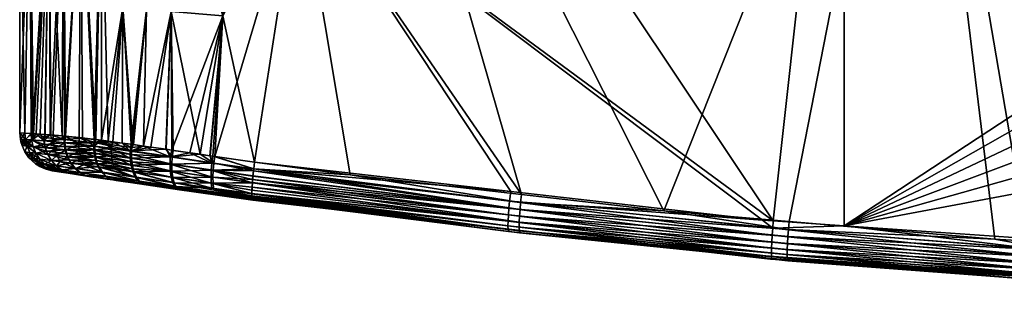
# Model space of a CAD drawing. Extents: x -0.107 to 0.107, y -0.225 to -0.001.
# Tile 26 of 232: x -0.094 to -0.042, y -0.099 to -0.085. Entities that reach past the tile are written whole.
import ezdxf

# ---------------------------------------------------------------- set-up
doc = ezdxf.new("R2010")
doc.units = 0
doc.layers.add('mesh', color=7, linetype='CONTINUOUS')

msp = doc.modelspace()

# ---------------------------------------------------------------- meshes
at = {"layer": 'mesh'}
mesh = msp.add_polyface(dxfattribs=at)
corners = [(-0.080153, -0.061713, 0.017398), (-0.078457, -0.061538, 0.017731), (-0.078467, -0.061724, 0.017786), (-0.080138, -0.061529, 0.017342), (-0.07844, -0.061361, 0.017637), (-0.080113, -0.061354, 0.01725), (-0.079115, -0.077195, -0.019095), (-0.076751, -0.061919, -0.019304), (-0.078712, -0.061904, -0.019031), (-0.080021, -0.061894, -0.018657), (-0.067502, -0.094057, -0.02001), (-0.054334, -0.095443, 0.019661), (-0.079116, -0.077196, 0.017825), (-0.076751, -0.061919, 0.018033), (-0.076749, -0.061744, -0.019284), (-0.080018, -0.061541, -0.018644), (-0.076741, -0.061467, -0.019196), (-0.079994, -0.061363, -0.018553), (-0.080033, -0.061727, -0.018698), (-0.076729, -0.061254, -0.019052), (-0.07996, -0.061205, -0.018427), (-0.081002, -0.061888, -0.018377), (-0.076729, -0.061256, 0.017783), (-0.076736, -0.061372, 0.017862), (-0.076748, -0.061687, 0.018006), (-0.078486, -0.061905, 0.017802), (-0.080142, -0.061893, 0.017354), (-0.080077, -0.061199, 0.017123), (-0.046929, -0.061919, -0.02126), (-0.04692, -0.061212, -0.021065), (-0.050622, -0.061919, 0.019853), (-0.04843, -0.061577, 0.019948), (-0.048426, -0.061419, 0.019874)]
mesh.append_faces([[corners[k] for k in face] for face in [(0, 1, 2, 2), (3, 1, 0, 0), (3, 4, 1, 1), (5, 4, 3, 3), (6, 7, 8, 8), (9, 6, 8, 8), (6, 10, 7, 7), (11, 12, 13, 13), (8, 7, 14, 14), (15, 16, 17, 17), (15, 14, 16, 16), (18, 14, 15, 15), (18, 8, 14, 14), (9, 8, 18, 18), (16, 19, 20, 20), (17, 16, 20, 20), (18, 21, 9, 9), (22, 23, 4, 4), (23, 1, 4, 4), (24, 1, 23, 23), (24, 2, 1, 1), (24, 25, 2, 2), (13, 25, 24, 24), (0, 25, 26, 26), (0, 2, 25, 25), (5, 22, 4, 4), (27, 22, 5, 5), (28, 14, 7, 7), (29, 19, 16, 16), (25, 13, 12, 12), (12, 26, 25, 25), (13, 24, 30, 30), (31, 24, 23, 23), (32, 23, 22, 22)]])
mesh = msp.add_polyface(dxfattribs=at)
corners = [(-0.06755, -0.094473, -0.020011), (-0.067502, -0.094057, -0.02001), (-0.076463, -0.093032, -0.019329), (-0.067626, -0.095956, -0.018784), (-0.067631, -0.095771, -0.019139), (-0.081606, -0.094125, -0.017798), (-0.060062, -0.094909, -0.020576), (-0.067583, -0.094841, -0.019902), (-0.053546, -0.095892, -0.020955), (-0.067609, -0.095196, -0.019716), (-0.053573, -0.096262, -0.020847), (-0.076751, -0.061919, -0.019304), (-0.079115, -0.077195, -0.019095), (-0.068069, -0.0939, 0.018635), (-0.081465, -0.092369, 0.017617), (-0.079116, -0.077196, 0.017825), (-0.054902, -0.095404, 0.019635), (-0.081598, -0.093678, 0.017105), (-0.068192, -0.095129, 0.018401), (-0.068208, -0.095446, 0.018142), (-0.081568, -0.093273, 0.017387), (-0.068165, -0.094774, 0.018587), (-0.081522, -0.092829, 0.017557), (-0.068131, -0.094406, 0.018696), (-0.054393, -0.096187, 0.019526), (-0.054414, -0.096543, 0.01934), (-0.08465, -0.093918, -0.016308), (-0.085393, -0.09381, -0.015984), (-0.068144, -0.095881, 0.016637), (-0.06756, -0.095937, -0.017946), (-0.081555, -0.09435, -0.016896), (-0.067626, -0.095513, -0.019457), (-0.081581, -0.093442, -0.018547), (-0.081581, -0.094304, -0.017252), (-0.06761, -0.096065, -0.018414), (-0.081589, -0.094291, -0.017359), (-0.081599, -0.094193, -0.017617), (-0.081552, -0.093105, -0.018737), (-0.081509, -0.092725, -0.018844), (-0.081606, -0.094006, -0.01797), (-0.081605, -0.093833, -0.018221), (-0.068208, -0.095889, 0.017468), (-0.068192, -0.095998, 0.017099), (-0.081582, -0.094303, 0.015983), (-0.081575, -0.094332, 0.01587), (-0.081601, -0.094205, 0.016346), (-0.081608, -0.094016, 0.016707), (-0.068214, -0.095704, 0.017824), (-0.081508, -0.092712, 0.017572)]
mesh.append_faces([[corners[k] for k in face] for face in [(0, 1, 2, 2), (3, 4, 5, 5), (0, 6, 1, 1), (7, 8, 0, 0), (9, 10, 7, 7), (11, 1, 6, 6), (12, 2, 1, 1), (13, 14, 15, 15), (16, 13, 15, 15), (17, 18, 19, 19), (18, 20, 21, 21), (22, 23, 21, 21), (24, 21, 23, 23), (25, 18, 21, 21), (26, 27, 28, 28), (28, 29, 30, 30), (31, 9, 32, 32), (7, 32, 9, 9), (29, 33, 30, 30), (29, 34, 33, 33), (34, 35, 33, 33), (3, 36, 35, 35), (7, 37, 32, 32), (7, 38, 37, 37), (0, 38, 7, 7), (2, 38, 0, 0), (31, 39, 4, 4), (32, 40, 31, 31), (41, 42, 43, 43), (44, 43, 28, 28), (43, 45, 41, 41), (46, 47, 41, 41), (46, 19, 47, 47), (48, 13, 23, 23)]])
mesh = msp.add_polyface(dxfattribs=at)
corners = [(-0.053546, -0.095892, -0.020955), (-0.053509, -0.095472, -0.020951), (-0.060062, -0.094909, -0.020576), (-0.06755, -0.094473, -0.020011), (-0.046929, -0.061919, -0.02126), (-0.076751, -0.061919, -0.019304), (-0.041019, -0.096494, -0.021633), (-0.041019, -0.061919, -0.021648), (-0.042744, -0.096396, -0.021567), (-0.039474, -0.096582, -0.021691), (-0.013394, -0.083505, -0.022483), (-0.050622, -0.061919, 0.019853), (-0.050622, -0.095701, 0.019833), (-0.054334, -0.095443, 0.019661), (-0.040517, -0.096402, 0.0203), (-0.029351, -0.093637, 0.020833), (-0.028834, -0.095506, 0.02085), (-0.029863, -0.091788, 0.020816), (-0.030139, -0.089934, 0.020807), (-0.030411, -0.088105, 0.020798), (-0.03046, -0.086153, 0.020796), (-0.029377, -0.077024, 0.020832), (-0.029725, -0.078623, 0.020821), (-0.030507, -0.084258, 0.020795), (-0.030324, -0.082354, 0.020801), (-0.030155, -0.080598, 0.020807), (-0.028667, -0.074978, 0.020855), (-0.028159, -0.073514, 0.020871), (-0.048262, -0.061919, 0.020017), (-0.027156, -0.071497, 0.020902), (-0.026025, -0.069311, 0.020935), (-0.026292, -0.069758, 0.020928), (-0.025407, -0.068339, 0.020953), (-0.076751, -0.061919, 0.018033), (-0.054902, -0.095404, 0.019635), (-0.079116, -0.077196, 0.017825), (-0.068131, -0.094406, 0.018696), (-0.068069, -0.0939, 0.018635), (-0.054366, -0.095817, 0.019635), (-0.029363, -0.086126, 0.020938), (-0.014499, -0.077952, -0.022466)]
mesh.append_faces([[corners[k] for k in face] for face in [(0, 1, 2, 2), (3, 0, 2, 2), (2, 1, 4, 4), (5, 2, 4, 4), (4, 6, 7, 7), (4, 8, 6, 6), (1, 8, 4, 4), (9, 10, 6, 6), (11, 12, 13, 13), (14, 15, 16, 16), (14, 17, 15, 15), (12, 17, 14, 14), (12, 18, 17, 17), (12, 19, 18, 18), (20, 19, 12, 12), (11, 21, 22, 22), (12, 23, 20, 20), (12, 24, 23, 23), (11, 24, 12, 12), (11, 25, 24, 24), (22, 25, 11, 11), (11, 26, 21, 21), (11, 27, 26, 26), (28, 29, 27, 27), (28, 30, 31, 31), (28, 32, 30, 30), (13, 33, 11, 11), (34, 35, 13, 13), (36, 37, 34, 34), (38, 36, 34, 34), (39, 23, 24, 24), (39, 20, 23, 23), (6, 40, 7, 7)]])
mesh = msp.add_polyface(dxfattribs=at)
corners = [(-0.092443, -0.090921, -0.011384), (-0.092119, -0.090948, -0.012079), (-0.092215, -0.076453, -0.010127), (-0.092682, -0.090901, -0.01087), (-0.093032, -0.090882, -0.009164), (-0.093215, -0.076372, -0.007023), (-0.093112, -0.090878, -0.008773), (-0.093479, -0.090859, -0.006985), (-0.091535, -0.090997, -0.013332), (-0.091465, -0.076511, -0.011591), (-0.089853, -0.091177, -0.015425), (-0.090549, -0.076579, -0.012963), (-0.090457, -0.091112, -0.014673), (-0.089479, -0.076653, -0.014225), (-0.089479, -0.091226, -0.015707), (-0.089479, -0.076654, 0.012954), (-0.089765, -0.091192, 0.014164), (-0.090549, -0.07658, 0.011693), (-0.089479, -0.091226, 0.014444), (-0.093075, -0.090878, 0.007925), (-0.092215, -0.076454, 0.008856), (-0.092888, -0.090886, 0.008947), (-0.093215, -0.076373, 0.005752), (-0.09315, -0.090874, 0.007512), (-0.092422, -0.090922, 0.010138), (-0.092153, -0.090943, 0.010827), (-0.091465, -0.076513, 0.01032), (-0.091992, -0.090955, 0.011237), (-0.093479, -0.090859, 0.005717), (-0.09375, -0.090839, -0.000635), (-0.09375, -0.076332, -0.000635), (-0.091403, -0.091011, -0.013495), (-0.091361, -0.091017, 0.012199), (-0.090642, -0.091087, 0.013294), (-0.093711, -0.091168, -0.000635), (-0.093444, -0.09118, 0.005709)]
mesh.append_faces([[corners[k] for k in face] for face in [(0, 1, 2, 2), (2, 3, 0, 0), (2, 4, 3, 3), (5, 4, 2, 2), (5, 6, 4, 4), (7, 6, 5, 5), (8, 2, 1, 1), (8, 9, 2, 2), (10, 11, 12, 12), (10, 13, 11, 11), (14, 13, 10, 10), (15, 16, 17, 17), (15, 18, 16, 16), (19, 20, 21, 21), (19, 22, 20, 20), (23, 22, 19, 19), (20, 24, 21, 21), (20, 25, 24, 24), (26, 25, 20, 20), (26, 27, 25, 25), (22, 28, 29, 29), (23, 28, 22, 22), (30, 7, 5, 5), (29, 7, 30, 30), (31, 9, 8, 8), (31, 11, 9, 9), (12, 11, 31, 31), (17, 32, 26, 26), (17, 33, 32, 32), (16, 33, 17, 17), (32, 27, 26, 26), (22, 29, 30, 30), (34, 7, 29, 29), (35, 29, 28, 28)]])
mesh = msp.add_polyface(dxfattribs=at)
corners = [(-0.085834, -0.084496, -0.017519), (-0.087123, -0.084379, -0.016827), (-0.087266, -0.091525, -0.017209), (-0.089479, -0.091226, -0.015707), (-0.088885, -0.091304, -0.016155), (-0.088349, -0.084262, -0.015992), (-0.087791, -0.091448, -0.016982), (-0.087927, -0.09143, -0.01688), (-0.088382, -0.09137, -0.016535), (-0.086097, -0.091695, -0.017715), (-0.085799, -0.091739, -0.017844), (-0.089479, -0.076653, -0.014225), (-0.088272, -0.076731, -0.015362), (-0.086946, -0.07681, -0.016363), (-0.085834, -0.084496, 0.016248), (-0.085719, -0.091752, 0.01662), (-0.086115, -0.091693, 0.016477), (-0.084311, -0.091959, 0.017131), (-0.087123, -0.08438, 0.015556), (-0.087825, -0.091449, 0.015609), (-0.088349, -0.084263, 0.014721), (-0.087267, -0.091527, 0.015958), (-0.086885, -0.09158, 0.016197), (-0.089114, -0.09127, 0.014802), (-0.089479, -0.076654, 0.012954), (-0.088385, -0.091371, 0.015259), (-0.089479, -0.091226, 0.014444), (-0.085516, -0.076891, 0.015949), (-0.086946, -0.076812, 0.015092), (-0.088272, -0.076732, 0.014091), (-0.087972, -0.09179, -0.016864), (-0.089878, -0.091537, -0.015395), (-0.088961, -0.091655, -0.016187), (-0.087882, -0.0916, 0.015664), (-0.089819, -0.091344, 0.014195)]
mesh.append_faces([[corners[k] for k in face] for face in [(0, 1, 2, 2), (3, 4, 5, 5), (1, 6, 2, 2), (1, 7, 6, 6), (5, 7, 1, 1), (5, 8, 7, 7), (4, 8, 5, 5), (0, 9, 10, 10), (2, 9, 0, 0), (5, 11, 3, 3), (1, 12, 5, 5), (0, 13, 1, 1), (14, 15, 16, 16), (14, 17, 15, 15), (18, 19, 20, 20), (18, 21, 19, 19), (14, 21, 18, 18), (14, 22, 21, 21), (16, 22, 14, 14), (20, 23, 24, 24), (20, 25, 23, 23), (19, 25, 20, 20), (23, 26, 24, 24), (18, 27, 14, 14), (20, 28, 18, 18), (24, 29, 20, 20), (30, 7, 8, 8), (31, 32, 3, 3), (4, 30, 8, 8), (32, 4, 3, 3), (32, 30, 4, 4), (25, 19, 33, 33), (34, 25, 33, 33), (34, 23, 25, 25)]])
mesh = msp.add_polyface(dxfattribs=at)
corners = [(-0.083127, -0.084725, -0.018503), (-0.079115, -0.077195, -0.019095), (-0.082418, -0.077045, -0.018479), (-0.081465, -0.092369, -0.018888), (-0.083552, -0.092068, 0.017261), (-0.079116, -0.077196, 0.017825), (-0.081465, -0.092369, 0.017617), (-0.083127, -0.084725, 0.017232), (-0.082418, -0.077046, 0.017208), (-0.082845, -0.094172, 0.01546), (-0.081575, -0.094332, 0.01587), (-0.081555, -0.09435, 0.015626), (-0.076463, -0.093032, -0.019329), (-0.068144, -0.095881, 0.016637), (-0.088773, -0.093315, -0.013975), (-0.085393, -0.09381, -0.015984), (-0.087141, -0.093557, -0.015222), (-0.081555, -0.09435, -0.016896), (-0.08465, -0.093918, -0.016308), (-0.081581, -0.094304, -0.017252), (-0.083732, -0.093463, -0.017978), (-0.081605, -0.093833, -0.018221), (-0.081581, -0.093442, -0.018547), (-0.081606, -0.094006, -0.01797), (-0.083644, -0.092052, -0.018478), (-0.081509, -0.092725, -0.018844), (-0.083731, -0.092784, -0.018416), (-0.081552, -0.093105, -0.018737), (-0.081508, -0.092712, 0.017572), (-0.083632, -0.092788, 0.017168), (-0.081549, -0.093089, 0.017458), (-0.081568, -0.093273, 0.017387), (-0.083636, -0.093474, 0.016728), (-0.081598, -0.093678, 0.017105), (-0.081608, -0.094016, 0.016707), (-0.081601, -0.094205, 0.016346), (-0.083608, -0.09374, 0.016413), (-0.081582, -0.094303, 0.015983), (-0.067626, -0.095956, -0.018784), (-0.081606, -0.094125, -0.017798), (-0.081599, -0.094193, -0.017617), (-0.067631, -0.095771, -0.019139), (-0.067626, -0.095513, -0.019457), (-0.068208, -0.095889, 0.017468), (-0.068208, -0.095446, 0.018142), (-0.081579, -0.093432, 0.017276), (-0.068192, -0.095129, 0.018401), (-0.068165, -0.094774, 0.018587), (-0.081522, -0.092829, 0.017557), (-0.068131, -0.094406, 0.018696), (-0.068069, -0.0939, 0.018635)]
mesh.append_faces([[corners[k] for k in face] for face in [(0, 1, 2, 2), (0, 3, 1, 1), (4, 5, 6, 6), (4, 7, 5, 5), (7, 8, 5, 5), (9, 10, 11, 11), (3, 12, 1, 1), (13, 11, 10, 10), (11, 13, 14, 14), (13, 15, 16, 16), (13, 17, 18, 18), (19, 18, 17, 17), (20, 21, 22, 22), (20, 23, 21, 21), (24, 25, 3, 3), (26, 22, 27, 27), (28, 4, 6, 6), (29, 30, 31, 31), (32, 33, 34, 34), (35, 36, 34, 34), (9, 37, 10, 10), (38, 39, 40, 40), (3, 25, 12, 12), (41, 23, 39, 39), (42, 21, 23, 23), (43, 35, 34, 34), (33, 44, 34, 34), (45, 46, 33, 33), (47, 31, 30, 30), (46, 45, 31, 31), (48, 47, 30, 30), (28, 49, 48, 48), (6, 50, 28, 28)]])
mesh = msp.add_polyface(dxfattribs=at)
corners = [(-0.083127, -0.084725, -0.018503), (-0.083789, -0.092031, -0.018451), (-0.083644, -0.092052, -0.018478), (-0.081465, -0.092369, -0.018888), (-0.08486, -0.091876, -0.01825), (-0.085799, -0.091739, -0.017844), (-0.085834, -0.084496, -0.017519), (-0.085516, -0.07689, -0.01722), (-0.082418, -0.077045, -0.018479), (-0.084001, -0.076968, -0.017927), (-0.083127, -0.084725, 0.017232), (-0.084311, -0.091959, 0.017131), (-0.085834, -0.084496, 0.016248), (-0.083797, -0.092033, 0.017219), (-0.083552, -0.092068, 0.017261), (-0.084001, -0.076969, 0.016656), (-0.083702, -0.092414, -0.018523), (-0.085872, -0.092093, -0.017889), (-0.085887, -0.092467, -0.017788), (-0.083731, -0.092784, -0.018416), (-0.083741, -0.093142, -0.018233), (-0.085873, -0.092831, -0.017614), (-0.085797, -0.092469, 0.016555), (-0.08578, -0.092092, 0.016654), (-0.083602, -0.092414, 0.017273), (-0.085719, -0.091752, 0.01662), (-0.083644, -0.093149, 0.016985), (-0.085785, -0.092836, 0.01638), (-0.083632, -0.092788, 0.017168), (-0.085742, -0.093169, 0.016134), (-0.081522, -0.092829, 0.017557), (-0.081509, -0.092725, -0.018844), (-0.081552, -0.093105, -0.018737), (-0.081508, -0.092712, 0.017572), (-0.081549, -0.093089, 0.017458)]
mesh.append_faces([[corners[k] for k in face] for face in [(0, 1, 2, 2), (2, 3, 0, 0), (0, 4, 1, 1), (0, 5, 4, 4), (6, 5, 0, 0), (0, 7, 6, 6), (8, 9, 0, 0), (10, 11, 12, 12), (10, 13, 11, 11), (14, 13, 10, 10), (12, 15, 10, 10), (16, 4, 17, 17), (1, 16, 2, 2), (1, 4, 16, 16), (18, 16, 17, 17), (19, 16, 18, 18), (18, 20, 19, 19), (18, 21, 20, 20), (22, 23, 24, 24), (24, 13, 14, 14), (24, 11, 13, 13), (23, 11, 24, 24), (23, 25, 11, 11), (26, 27, 28, 28), (29, 27, 26, 26), (28, 24, 30, 30), (28, 22, 24, 24), (27, 22, 28, 28), (2, 16, 31, 31), (19, 31, 16, 16), (32, 31, 19, 19), (33, 24, 14, 14), (33, 30, 24, 24), (30, 34, 28, 28)]])
mesh = msp.add_polyface(dxfattribs=at)
corners = [(-0.089871, -0.091354, -0.015416), (-0.089853, -0.091177, -0.015425), (-0.090457, -0.091112, -0.014673), (-0.089479, -0.091226, -0.015707), (-0.093129, -0.091212, -0.009172), (-0.093032, -0.090882, -0.009164), (-0.093112, -0.090878, -0.008773), (-0.092682, -0.090901, -0.01087), (-0.091422, -0.091183, -0.013519), (-0.092119, -0.090948, -0.012079), (-0.092492, -0.091086, -0.011396), (-0.091535, -0.090997, -0.013332), (-0.092482, -0.091261, -0.011382), (-0.092443, -0.090921, -0.011384), (-0.092473, -0.091248, 0.010138), (-0.092422, -0.090922, 0.010138), (-0.092153, -0.090943, 0.010827), (-0.093126, -0.091198, 0.007923), (-0.093075, -0.090878, 0.007925), (-0.092888, -0.090886, 0.008947), (-0.091989, -0.091292, 0.011226), (-0.091992, -0.090955, 0.011237), (-0.09315, -0.090874, 0.007512), (-0.093479, -0.090859, -0.006985), (-0.093444, -0.091191, -0.006976), (-0.091403, -0.091011, -0.013495), (-0.093711, -0.091168, -0.000635), (-0.093694, -0.091306, -0.000635), (-0.093444, -0.09118, 0.005709), (-0.09375, -0.090839, -0.000635), (-0.093428, -0.091331, 0.005705), (-0.093479, -0.090859, 0.005717), (-0.091361, -0.091017, 0.012199), (-0.089819, -0.091344, 0.014195), (-0.090642, -0.091087, 0.013294), (-0.089765, -0.091192, 0.014164), (-0.090664, -0.091429, 0.013269), (-0.091385, -0.091351, 0.012278)]
mesh.append_faces([[corners[k] for k in face] for face in [(0, 1, 2, 2), (0, 3, 1, 1), (4, 5, 6, 6), (7, 5, 4, 4), (8, 9, 10, 10), (8, 11, 9, 9), (12, 8, 10, 10), (12, 7, 4, 4), (10, 7, 12, 12), (10, 13, 7, 7), (9, 13, 10, 10), (14, 15, 16, 16), (17, 18, 19, 19), (20, 16, 21, 21), (17, 22, 18, 18), (20, 14, 16, 16), (14, 19, 15, 15), (14, 17, 19, 19), (6, 23, 24, 24), (4, 6, 24, 24), (25, 11, 8, 8), (2, 25, 8, 8), (26, 24, 23, 23), (27, 24, 26, 26), (28, 26, 29, 29), (30, 26, 28, 28), (30, 27, 26, 26), (28, 31, 22, 22), (20, 21, 32, 32), (33, 34, 35, 35), (17, 28, 22, 22), (34, 36, 32, 32), (37, 20, 32, 32)]])
mesh = msp.add_polyface(dxfattribs=at)
corners = [(-0.089878, -0.091537, -0.015395), (-0.089479, -0.091226, -0.015707), (-0.089871, -0.091354, -0.015416), (-0.089873, -0.091723, -0.015361), (-0.088961, -0.091655, -0.016187), (-0.088949, -0.092029, -0.016099), (-0.089855, -0.09191, -0.015314), (-0.092482, -0.091261, -0.011382), (-0.091421, -0.091362, -0.013501), (-0.091422, -0.091183, -0.013519), (-0.092457, -0.091439, -0.011362), (-0.091405, -0.091544, -0.013473), (-0.092416, -0.091618, -0.011335), (-0.091374, -0.091727, -0.013435), (-0.092358, -0.091794, -0.011302), (-0.091327, -0.091908, -0.013388), (-0.090457, -0.091112, -0.014673), (-0.091341, -0.09172, 0.012212), (-0.091385, -0.091351, 0.012278), (-0.090664, -0.091429, 0.013269), (-0.091234, -0.092082, 0.012106), (-0.090632, -0.091802, 0.013195), (-0.089819, -0.091344, 0.014195), (-0.089765, -0.091192, 0.014164), (-0.089479, -0.091226, 0.014444), (-0.089114, -0.09127, 0.014802), (-0.089824, -0.091716, 0.014142), (-0.089807, -0.091905, 0.014094), (-0.089828, -0.091528, 0.014175), (-0.089776, -0.092092, 0.014033), (-0.091934, -0.091656, 0.01117), (-0.092409, -0.091608, 0.010092), (-0.091989, -0.091292, 0.011226), (-0.091813, -0.092013, 0.011081), (-0.092278, -0.09196, 0.01002), (-0.091361, -0.091017, 0.012199), (-0.090642, -0.091087, 0.013294)]
mesh.append_faces([[corners[k] for k in face] for face in [(0, 1, 2, 2), (3, 4, 0, 0), (5, 3, 6, 6), (7, 8, 9, 9), (10, 11, 8, 8), (12, 13, 11, 11), (12, 14, 13, 13), (15, 13, 14, 14), (6, 13, 15, 15), (3, 13, 6, 6), (3, 11, 13, 13), (0, 11, 3, 3), (0, 8, 11, 11), (2, 8, 0, 0), (2, 9, 8, 8), (16, 9, 2, 2), (17, 18, 19, 19), (20, 17, 21, 21), (22, 23, 24, 24), (24, 25, 22, 22), (26, 27, 21, 21), (19, 21, 17, 17), (19, 26, 21, 21), (28, 26, 19, 19), (27, 29, 21, 21), (30, 31, 32, 32), (33, 34, 30, 30), (18, 30, 32, 32), (17, 30, 18, 18), (17, 33, 30, 30), (20, 33, 17, 17), (35, 19, 18, 18), (36, 28, 19, 19), (22, 28, 36, 36)]])
mesh = msp.add_polyface(dxfattribs=at)
corners = [(-0.092457, -0.091439, -0.011362), (-0.091421, -0.091362, -0.013501), (-0.092482, -0.091261, -0.011382), (-0.092416, -0.091618, -0.011335), (-0.091405, -0.091544, -0.013473), (-0.09305, -0.09156, -0.009144), (-0.093129, -0.091212, -0.009172), (-0.092358, -0.091794, -0.011302), (-0.092905, -0.091899, -0.009102), (-0.092284, -0.091966, -0.011264), (-0.091989, -0.091292, 0.011226), (-0.092409, -0.091608, 0.010092), (-0.092473, -0.091248, 0.010138), (-0.091934, -0.091656, 0.01117), (-0.092278, -0.09196, 0.01002), (-0.093126, -0.091198, 0.007923), (-0.093049, -0.09155, 0.007895), (-0.092905, -0.091893, 0.007852), (-0.093356, -0.091533, -0.006963), (-0.093429, -0.091331, -0.006973), (-0.093444, -0.091191, -0.006976), (-0.093211, -0.091864, -0.006945), (-0.093474, -0.091834, -0.000635), (-0.093621, -0.091505, -0.000635), (-0.093694, -0.091306, -0.000635), (-0.09336, -0.091523, 0.005696), (-0.093428, -0.091331, 0.005705), (-0.093211, -0.091864, 0.005677), (-0.093444, -0.09118, 0.005709)]
mesh.append_faces([[corners[k] for k in face] for face in [(0, 1, 2, 2), (3, 4, 0, 0), (0, 5, 3, 3), (0, 6, 5, 5), (2, 6, 0, 0), (5, 7, 3, 3), (5, 8, 7, 7), (9, 7, 8, 8), (10, 11, 12, 12), (13, 14, 11, 11), (11, 15, 12, 12), (11, 16, 15, 15), (14, 16, 11, 11), (14, 17, 16, 16), (6, 18, 5, 5), (6, 19, 18, 18), (6, 20, 19, 19), (18, 8, 5, 5), (18, 21, 8, 8), (18, 22, 21, 21), (18, 23, 22, 22), (23, 20, 24, 24), (23, 19, 20, 20), (18, 19, 23, 23), (25, 24, 26, 26), (25, 23, 24, 24), (25, 22, 23, 23), (27, 22, 25, 25), (16, 28, 15, 15), (16, 26, 28, 28), (16, 25, 26, 26), (17, 25, 16, 16), (27, 25, 17, 17)]])
mesh = msp.add_polyface(dxfattribs=at)
corners = [(-0.087266, -0.091525, -0.017209), (-0.085872, -0.092093, -0.017889), (-0.086097, -0.091695, -0.017715), (-0.087972, -0.09179, -0.016864), (-0.087791, -0.091448, -0.016982), (-0.087927, -0.09143, -0.01688), (-0.088949, -0.092029, -0.016099), (-0.088961, -0.091655, -0.016187), (-0.089873, -0.091723, -0.015361), (-0.087971, -0.092165, -0.016772), (-0.088889, -0.092397, -0.01595), (-0.089824, -0.092095, -0.015252), (-0.087927, -0.092532, -0.016612), (-0.085799, -0.091739, -0.017844), (-0.08486, -0.091876, -0.01825), (-0.085887, -0.092467, -0.017788), (-0.087896, -0.091785, 0.015643), (-0.087267, -0.091527, 0.015958), (-0.086885, -0.09158, 0.016197), (-0.086115, -0.091693, 0.016477), (-0.085719, -0.091752, 0.01662), (-0.08578, -0.092092, 0.016654), (-0.089824, -0.091716, 0.014142), (-0.087897, -0.092165, 0.015552), (-0.089807, -0.091905, 0.014094), (-0.087901, -0.091974, 0.015606), (-0.089828, -0.091528, 0.014175), (-0.089819, -0.091344, 0.014195), (-0.087882, -0.0916, 0.015664), (-0.087825, -0.091449, 0.015609), (-0.087881, -0.092353, 0.01548), (-0.089776, -0.092092, 0.014033), (-0.085797, -0.092469, 0.016555), (-0.087855, -0.092536, 0.015391)]
mesh.append_faces([[corners[k] for k in face] for face in [(0, 1, 2, 2), (0, 3, 1, 1), (4, 3, 0, 0), (4, 5, 3, 3), (6, 7, 8, 8), (9, 7, 6, 6), (10, 6, 11, 11), (12, 6, 10, 10), (12, 9, 6, 6), (1, 13, 2, 2), (1, 14, 13, 13), (9, 3, 7, 7), (9, 1, 3, 3), (15, 1, 9, 9), (16, 17, 18, 18), (19, 20, 21, 21), (22, 23, 24, 24), (25, 23, 22, 22), (26, 25, 22, 22), (16, 25, 26, 26), (27, 16, 26, 26), (28, 16, 27, 27), (28, 17, 16, 16), (29, 17, 28, 28), (24, 30, 31, 31), (23, 30, 24, 24), (23, 32, 30, 30), (25, 32, 23, 23), (25, 21, 32, 32), (16, 21, 25, 25), (16, 19, 21, 21), (18, 19, 16, 16), (33, 31, 30, 30)]])
mesh = msp.add_polyface(dxfattribs=at)
corners = [(-0.091839, -0.092557, -0.011056), (-0.092698, -0.09221, -0.009047), (-0.092437, -0.092475, -0.008982), (-0.092089, -0.092285, -0.011169), (-0.092905, -0.091899, -0.009102), (-0.092284, -0.091966, -0.011264), (-0.092082, -0.092283, 0.009924), (-0.092905, -0.091893, 0.007852), (-0.092278, -0.09196, 0.01002), (-0.092697, -0.092207, 0.007797), (-0.092736, -0.092427, -0.006892), (-0.093007, -0.092175, -0.006921), (-0.093211, -0.091864, -0.006945), (-0.09155, -0.092767, -0.010932), (-0.092111, -0.092767, -0.006828), (-0.092511, -0.092688, -0.000635), (-0.092373, -0.092727, -0.000635), (-0.092692, -0.092587, -0.000635), (-0.092431, -0.092626, -0.00686), (-0.092249, -0.092728, -0.006841), (-0.092922, -0.092459, -0.000635), (-0.093267, -0.092141, -0.000635), (-0.093474, -0.091834, -0.000635), (-0.093211, -0.091864, 0.005677), (-0.093008, -0.092173, 0.005653), (-0.092662, -0.092496, 0.005616), (-0.09243, -0.092627, 0.005592), (-0.092249, -0.092728, 0.005573), (-0.092433, -0.092475, 0.007731), (-0.09183, -0.092558, 0.009809)]
mesh.append_faces([[corners[k] for k in face] for face in [(0, 1, 2, 2), (3, 4, 1, 1), (5, 4, 3, 3), (6, 7, 8, 8), (6, 9, 7, 7), (10, 1, 11, 11), (10, 2, 1, 1), (4, 11, 1, 1), (4, 12, 11, 11), (13, 2, 10, 10), (14, 15, 16, 16), (14, 17, 15, 15), (18, 17, 19, 19), (18, 20, 17, 17), (10, 20, 18, 18), (10, 21, 20, 20), (11, 21, 10, 10), (22, 11, 12, 12), (21, 11, 22, 22), (21, 23, 24, 24), (21, 22, 23, 23), (17, 25, 26, 26), (20, 25, 17, 17), (26, 15, 17, 17), (26, 16, 15, 15), (27, 16, 26, 26), (21, 25, 20, 20), (21, 24, 25, 25), (23, 9, 24, 24), (23, 7, 9, 9), (28, 25, 24, 24), (29, 26, 25, 25), (28, 24, 9, 9)]])
mesh = msp.add_polyface(dxfattribs=at)
corners = [(-0.091094, -0.092413, -0.013189), (-0.092089, -0.092285, -0.011169), (-0.091839, -0.092557, -0.011056), (-0.091187, -0.092254, -0.013264), (-0.092284, -0.091966, -0.011264), (-0.091265, -0.092085, -0.01333), (-0.091327, -0.091908, -0.013388), (-0.092437, -0.092475, -0.008982), (-0.09155, -0.092767, -0.010932), (-0.092698, -0.09221, -0.009047), (-0.092358, -0.091794, -0.011302), (-0.092082, -0.092283, 0.009924), (-0.09183, -0.092558, 0.009809), (-0.092433, -0.092475, 0.007731), (-0.091813, -0.092013, 0.011081), (-0.092278, -0.09196, 0.01002), (-0.091628, -0.092341, 0.010962), (-0.092697, -0.092207, 0.007797), (-0.091234, -0.092082, 0.012106), (-0.090861, -0.092999, 0.009404), (-0.092057, -0.092815, -0.000635), (-0.091998, -0.092824, 0.002301), (-0.092009, -0.092822, -0.003265), (-0.091694, -0.092871, -0.007648), (-0.092111, -0.092767, -0.006828), (-0.091794, -0.092856, -0.006797), (-0.09124, -0.092911, -0.010803), (-0.092249, -0.092728, -0.006841), (-0.092431, -0.092626, -0.00686), (-0.092736, -0.092427, -0.006892), (-0.092373, -0.092727, -0.000635), (-0.092692, -0.092587, -0.000635), (-0.092111, -0.092767, 0.00556), (-0.091794, -0.092856, 0.005529), (-0.091978, -0.092827, 0.002767), (-0.092249, -0.092728, 0.005573), (-0.091222, -0.092944, 0.008524), (-0.091539, -0.09277, 0.009683), (-0.09243, -0.092627, 0.005592), (-0.092662, -0.092496, 0.005616)]
mesh.append_faces([[corners[k] for k in face] for face in [(0, 1, 2, 2), (3, 4, 1, 1), (5, 6, 4, 4), (2, 7, 8, 8), (1, 9, 2, 2), (6, 10, 4, 4), (11, 12, 13, 13), (14, 11, 15, 15), (16, 11, 14, 14), (16, 12, 11, 11), (13, 17, 11, 11), (18, 16, 14, 14), (19, 20, 21, 21), (19, 22, 20, 20), (23, 24, 25, 25), (26, 24, 23, 23), (26, 27, 24, 24), (8, 28, 27, 27), (8, 29, 28, 28), (22, 25, 24, 24), (22, 30, 20, 20), (24, 30, 22, 22), (27, 31, 24, 24), (21, 20, 30, 30), (32, 33, 34, 34), (32, 30, 35, 35), (32, 21, 30, 30), (34, 21, 32, 32), (32, 36, 33, 33), (35, 37, 32, 32), (35, 38, 37, 37), (12, 39, 13, 13), (12, 37, 38, 38)]])
mesh = msp.add_polyface(dxfattribs=at)
corners = [(-0.09124, -0.092911, -0.010803), (-0.091077, -0.092966, -0.010276), (-0.090892, -0.092994, -0.010659), (-0.091694, -0.092871, -0.007648), (-0.09155, -0.092767, -0.010932), (-0.092249, -0.092728, -0.006841), (-0.090323, -0.09305, -0.012632), (-0.090607, -0.092907, -0.012828), (-0.09087, -0.092692, -0.013018), (-0.091839, -0.092557, -0.011056), (-0.091094, -0.092413, -0.013189), (-0.091187, -0.092254, -0.013264), (-0.092089, -0.092285, -0.011169), (-0.091265, -0.092085, -0.01333), (-0.092284, -0.091966, -0.011264), (-0.089778, -0.092275, -0.015177), (-0.089824, -0.092095, -0.015252), (-0.091327, -0.091908, -0.013388), (-0.091225, -0.092915, 0.009552), (-0.091539, -0.09277, 0.009683), (-0.090575, -0.092913, 0.011595), (-0.090861, -0.092999, 0.009404), (-0.091222, -0.092944, 0.008524), (-0.09054, -0.092169, 0.013073), (-0.091063, -0.092415, 0.011963), (-0.091234, -0.092082, 0.012106), (-0.090632, -0.091802, 0.013195), (-0.090839, -0.092696, 0.011789), (-0.09183, -0.092558, 0.009809), (-0.091628, -0.092341, 0.010962), (-0.090398, -0.09307, 0.010538), (-0.090289, -0.093057, 0.011395), (-0.090388, -0.092505, 0.012905), (-0.091794, -0.092856, 0.005529), (-0.091978, -0.092827, 0.002767), (-0.091998, -0.092824, 0.002301), (-0.091794, -0.092856, -0.006797), (-0.092009, -0.092822, -0.003265), (-0.092111, -0.092767, 0.00556)]
mesh.append_faces([[corners[k] for k in face] for face in [(0, 1, 2, 2), (0, 3, 1, 1), (4, 5, 0, 0), (6, 0, 2, 2), (7, 4, 0, 0), (8, 4, 7, 7), (8, 9, 4, 4), (10, 9, 8, 8), (11, 12, 10, 10), (13, 14, 11, 11), (15, 13, 11, 11), (16, 17, 13, 13), (18, 19, 20, 20), (18, 21, 22, 22), (23, 24, 25, 25), (26, 23, 25, 25), (27, 28, 29, 29), (27, 19, 28, 28), (27, 20, 19, 19), (18, 30, 21, 21), (20, 31, 18, 18), (24, 29, 25, 25), (24, 27, 29, 29), (32, 27, 24, 24), (21, 33, 22, 22), (21, 34, 33, 33), (35, 34, 21, 21), (36, 37, 21, 21), (21, 3, 36, 36), (21, 1, 3, 3), (2, 1, 21, 21), (38, 18, 22, 22), (38, 19, 18, 18)]])
mesh = msp.add_polyface(dxfattribs=at)
corners = [(-0.088949, -0.092029, -0.016099), (-0.089855, -0.09191, -0.015314), (-0.089824, -0.092095, -0.015252), (-0.088889, -0.092397, -0.01595), (-0.089778, -0.092275, -0.015177), (-0.090323, -0.09305, -0.012632), (-0.090892, -0.092994, -0.010659), (-0.090023, -0.093127, -0.012459), (-0.090607, -0.092907, -0.012828), (-0.09124, -0.092911, -0.010803), (-0.089251, -0.093107, -0.014503), (-0.089466, -0.092892, -0.014759), (-0.09087, -0.092692, -0.013018), (-0.089646, -0.09261, -0.014989), (-0.091094, -0.092413, -0.013189), (-0.089719, -0.092448, -0.015089), (-0.091187, -0.092254, -0.013264), (-0.091265, -0.092085, -0.01333), (-0.091327, -0.091908, -0.013388), (-0.09054, -0.092169, 0.013073), (-0.090388, -0.092505, 0.012905), (-0.091063, -0.092415, 0.011963), (-0.090632, -0.091802, 0.013195), (-0.089776, -0.092092, 0.014033), (-0.089731, -0.092275, 0.013957), (-0.089673, -0.092449, 0.013868), (-0.0896, -0.092613, 0.013767), (-0.090289, -0.093057, 0.011395), (-0.089958, -0.093137, 0.01117), (-0.090398, -0.09307, 0.010538), (-0.088967, -0.093255, 0.013002), (-0.089204, -0.093115, 0.013273), (-0.08942, -0.092899, 0.013533), (-0.090575, -0.092913, 0.011595), (-0.090839, -0.092696, 0.011789), (-0.091225, -0.092915, 0.009552), (-0.090861, -0.092999, 0.009404), (-0.08888, -0.093299, -0.013861)]
mesh.append_faces([[corners[k] for k in face] for face in [(0, 1, 2, 2), (3, 2, 4, 4), (5, 6, 7, 7), (8, 9, 5, 5), (10, 8, 5, 5), (11, 8, 10, 10), (11, 12, 8, 8), (13, 12, 11, 11), (13, 14, 12, 12), (15, 14, 13, 13), (15, 16, 14, 14), (4, 16, 15, 15), (2, 17, 4, 4), (1, 18, 2, 2), (19, 20, 21, 21), (22, 23, 19, 19), (24, 19, 23, 23), (25, 19, 24, 24), (25, 20, 19, 19), (26, 20, 25, 25), (27, 28, 29, 29), (27, 30, 28, 28), (31, 30, 27, 27), (32, 33, 34, 34), (35, 27, 29, 29), (33, 31, 27, 27), (32, 31, 33, 33), (20, 32, 34, 34), (26, 32, 20, 20), (7, 6, 36, 36), (5, 7, 37, 37), (37, 29, 28, 28), (37, 36, 29, 29), (7, 36, 37, 37)]])
mesh = msp.add_polyface(dxfattribs=at)
corners = [(-0.088889, -0.092397, -0.01595), (-0.089778, -0.092275, -0.015177), (-0.089719, -0.092448, -0.015089), (-0.087714, -0.093147, -0.016116), (-0.08784, -0.092867, -0.01639), (-0.088779, -0.092732, -0.015743), (-0.089646, -0.09261, -0.014989), (-0.089466, -0.092892, -0.014759), (-0.089251, -0.093107, -0.014503), (-0.087557, -0.093356, -0.01581), (-0.089015, -0.093247, -0.014237), (-0.087382, -0.093489, -0.015492), (-0.087927, -0.092532, -0.016612), (-0.090323, -0.09305, -0.012632), (-0.088967, -0.093255, 0.013002), (-0.089179, -0.093255, 0.012291), (-0.089958, -0.093137, 0.01117), (-0.08888, -0.093299, 0.01255), (-0.088699, -0.093326, 0.012706), (-0.087313, -0.0935, 0.014255), (-0.087817, -0.092711, 0.015287), (-0.089731, -0.092275, 0.013957), (-0.087855, -0.092536, 0.015391), (-0.089673, -0.092449, 0.013868), (-0.087769, -0.092874, 0.015166), (-0.0896, -0.092613, 0.013767), (-0.089776, -0.092092, 0.014033), (-0.089204, -0.093115, 0.013273), (-0.087488, -0.093368, 0.014578), (-0.08942, -0.092899, 0.013533), (-0.087644, -0.093157, 0.014889), (-0.087585, -0.093492, 0.01367), (-0.088773, -0.093315, -0.013975), (-0.08888, -0.093299, -0.013861)]
mesh.append_faces([[corners[k] for k in face] for face in [(0, 1, 2, 2), (3, 4, 5, 5), (6, 3, 5, 5), (7, 3, 6, 6), (8, 9, 7, 7), (10, 11, 8, 8), (0, 4, 12, 12), (0, 5, 4, 4), (2, 5, 0, 0), (2, 6, 5, 5), (8, 13, 10, 10), (14, 15, 16, 16), (14, 17, 15, 15), (14, 18, 17, 17), (19, 18, 14, 14), (20, 21, 22, 22), (23, 21, 20, 20), (24, 23, 20, 20), (25, 23, 24, 24), (21, 26, 22, 22), (27, 19, 14, 14), (28, 19, 27, 27), (29, 28, 27, 27), (30, 28, 29, 29), (25, 30, 29, 29), (24, 30, 25, 25), (18, 31, 32, 32), (33, 32, 10, 10), (10, 13, 33, 33), (15, 33, 16, 16), (15, 17, 33, 33), (18, 33, 17, 17), (32, 33, 18, 18)]])
mesh = msp.add_polyface(dxfattribs=at)
corners = [(-0.085541, -0.093757, -0.016386), (-0.087141, -0.093557, -0.015222), (-0.085393, -0.09381, -0.015984), (-0.089466, -0.092892, -0.014759), (-0.087557, -0.093356, -0.01581), (-0.087714, -0.093147, -0.016116), (-0.089251, -0.093107, -0.014503), (-0.087382, -0.093489, -0.015492), (-0.089015, -0.093247, -0.014237), (-0.088773, -0.093315, -0.013975), (-0.085887, -0.092467, -0.017788), (-0.087971, -0.092165, -0.016772), (-0.087927, -0.092532, -0.016612), (-0.085873, -0.092831, -0.017614), (-0.08784, -0.092867, -0.01639), (-0.085828, -0.09316, -0.01737), (-0.085754, -0.093432, -0.01707), (-0.085655, -0.093633, -0.016734), (-0.085458, -0.09377, 0.015138), (-0.087118, -0.09356, 0.01391), (-0.087313, -0.0935, 0.014255), (-0.087585, -0.093492, 0.01367), (-0.088699, -0.093326, 0.012706), (-0.087817, -0.092711, 0.015287), (-0.087855, -0.092536, 0.015391), (-0.085785, -0.092836, 0.01638), (-0.085742, -0.093169, 0.016134), (-0.087769, -0.092874, 0.015166), (-0.087881, -0.092353, 0.01548), (-0.085797, -0.092469, 0.016555), (-0.087488, -0.093368, 0.014578), (-0.085572, -0.093647, 0.015491), (-0.087644, -0.093157, 0.014889), (-0.085669, -0.093444, 0.015831), (-0.085341, -0.093819, 0.0148)]
mesh.append_faces([[corners[k] for k in face] for face in [(0, 1, 2, 2), (3, 4, 5, 5), (6, 7, 4, 4), (8, 9, 7, 7), (10, 11, 12, 12), (12, 13, 10, 10), (12, 14, 13, 13), (14, 15, 13, 13), (14, 16, 15, 15), (5, 16, 14, 14), (5, 17, 16, 16), (4, 17, 5, 5), (4, 0, 17, 17), (7, 0, 4, 4), (7, 1, 0, 0), (9, 1, 7, 7), (18, 19, 20, 20), (20, 21, 22, 22), (19, 21, 20, 20), (23, 24, 25, 25), (26, 23, 25, 25), (27, 23, 26, 26), (25, 28, 29, 29), (24, 28, 25, 25), (30, 18, 20, 20), (31, 18, 30, 30), (32, 31, 30, 30), (33, 31, 32, 32), (27, 33, 32, 32), (26, 33, 27, 27), (9, 21, 19, 19), (18, 34, 19, 19), (9, 19, 34, 34)]])
mesh = msp.add_polyface(dxfattribs=at)
corners = [(-0.085541, -0.093757, -0.016386), (-0.085393, -0.09381, -0.015984), (-0.08465, -0.093918, -0.016308), (-0.083701, -0.093727, -0.017666), (-0.085828, -0.09316, -0.01737), (-0.085754, -0.093432, -0.01707), (-0.083732, -0.093463, -0.017978), (-0.085873, -0.092831, -0.017614), (-0.083741, -0.093142, -0.018233), (-0.083644, -0.093149, 0.016985), (-0.083632, -0.092788, 0.017168), (-0.081568, -0.093273, 0.017387), (-0.085669, -0.093444, 0.015831), (-0.083608, -0.09374, 0.016413), (-0.085572, -0.093647, 0.015491), (-0.083636, -0.093474, 0.016728), (-0.085742, -0.093169, 0.016134), (-0.088773, -0.093315, -0.013975), (-0.082845, -0.094172, 0.01546), (-0.081555, -0.09435, 0.015626), (-0.068144, -0.095881, 0.016637), (-0.087141, -0.093557, -0.015222), (-0.081581, -0.094304, -0.017252), (-0.085655, -0.093633, -0.016734), (-0.081589, -0.094291, -0.017359), (-0.081599, -0.094193, -0.017617), (-0.081606, -0.094125, -0.017798), (-0.081606, -0.094006, -0.01797), (-0.083731, -0.092784, -0.018416), (-0.081581, -0.093442, -0.018547), (-0.081579, -0.093432, 0.017276), (-0.081598, -0.093678, 0.017105), (-0.081601, -0.094205, 0.016346), (-0.081582, -0.094303, 0.015983), (-0.085341, -0.093819, 0.0148), (-0.085458, -0.09377, 0.015138), (-0.081608, -0.094016, 0.016707)]
mesh.append_faces([[corners[k] for k in face] for face in [(0, 1, 2, 2), (3, 4, 5, 5), (6, 4, 3, 3), (7, 6, 8, 8), (7, 4, 6, 6), (9, 10, 11, 11), (12, 13, 14, 14), (15, 13, 12, 12), (16, 15, 12, 12), (9, 15, 16, 16), (17, 18, 19, 19), (20, 21, 17, 17), (22, 0, 2, 2), (22, 23, 0, 0), (24, 23, 22, 22), (24, 25, 23, 23), (25, 26, 3, 3), (3, 27, 6, 6), (26, 27, 3, 3), (25, 5, 23, 23), (3, 5, 25, 25), (28, 8, 29, 29), (8, 6, 29, 29), (11, 30, 9, 9), (30, 31, 15, 15), (32, 14, 13, 13), (32, 33, 14, 14), (18, 34, 35, 35), (35, 33, 18, 18), (14, 33, 35, 35), (15, 36, 13, 13), (9, 30, 15, 15), (17, 34, 18, 18)]])
mesh = msp.add_polyface(dxfattribs=at)
corners = [(-0.057882, -0.097034, -0.018671), (-0.06761, -0.096065, -0.018414), (-0.06756, -0.095937, -0.017946), (-0.067626, -0.095956, -0.018784), (-0.081589, -0.094291, -0.017359), (-0.067583, -0.094841, -0.019902), (-0.053573, -0.096262, -0.020847), (-0.053546, -0.095892, -0.020955), (-0.067609, -0.095196, -0.019716), (-0.053594, -0.096618, -0.020661), (-0.067626, -0.095513, -0.019457), (-0.053607, -0.096936, -0.020402), (-0.067631, -0.095771, -0.019139), (-0.053611, -0.097194, -0.020083), (-0.053606, -0.09738, -0.019727), (-0.053594, -0.097488, -0.019356), (-0.053576, -0.097523, -0.018994), (-0.054414, -0.097413, 0.018035), (-0.054475, -0.09744, 0.017668), (-0.057884, -0.097051, 0.017411), (-0.054366, -0.095817, 0.019635), (-0.054902, -0.095404, 0.019635), (-0.054334, -0.095443, 0.019661), (-0.054393, -0.096187, 0.019526), (-0.068131, -0.094406, 0.018696), (-0.054414, -0.096543, 0.01934), (-0.068165, -0.094774, 0.018587), (-0.054427, -0.09686, 0.019081), (-0.068192, -0.095129, 0.018401), (-0.068208, -0.095446, 0.018142), (-0.054432, -0.097119, 0.018763), (-0.068214, -0.095704, 0.017824), (-0.054427, -0.097305, 0.018406), (-0.068208, -0.095889, 0.017468), (-0.068192, -0.095998, 0.017099), (-0.068144, -0.095881, 0.016637), (-0.040562, -0.09839, 0.018298), (-0.081582, -0.094303, 0.015983)]
mesh.append_faces([[corners[k] for k in face] for face in [(0, 1, 2, 2), (3, 4, 1, 1), (5, 6, 7, 7), (8, 9, 6, 6), (10, 9, 8, 8), (10, 11, 9, 9), (12, 11, 10, 10), (12, 13, 11, 11), (3, 13, 12, 12), (3, 14, 13, 13), (1, 14, 3, 3), (1, 15, 14, 14), (0, 15, 1, 1), (0, 16, 15, 15), (17, 18, 19, 19), (20, 21, 22, 22), (23, 24, 20, 20), (25, 26, 23, 23), (27, 28, 25, 25), (27, 29, 28, 28), (30, 29, 27, 27), (30, 31, 29, 29), (32, 31, 30, 30), (32, 33, 31, 31), (17, 33, 32, 32), (17, 34, 33, 33), (19, 34, 17, 17), (19, 35, 34, 34), (19, 2, 35, 35), (19, 0, 2, 2), (18, 0, 19, 19), (18, 36, 0, 0), (35, 37, 34, 34)]])
mesh = msp.add_polyface(dxfattribs=at)
corners = [(-0.053546, -0.095892, -0.020955), (-0.042744, -0.096396, -0.021567), (-0.053509, -0.095472, -0.020951), (-0.0395, -0.096983, -0.021682), (-0.053573, -0.096262, -0.020847), (-0.053594, -0.096618, -0.020661), (-0.03952, -0.097354, -0.021575), (-0.039535, -0.097711, -0.021389), (-0.053607, -0.096936, -0.020402), (-0.039545, -0.09803, -0.021129), (-0.053611, -0.097194, -0.020083), (-0.039548, -0.098289, -0.02081), (-0.053606, -0.09738, -0.019727), (-0.039544, -0.098475, -0.020453), (-0.053594, -0.097488, -0.019356), (-0.039535, -0.098582, -0.020082), (-0.053576, -0.097523, -0.018994), (-0.054366, -0.095817, 0.019635), (-0.054334, -0.095443, 0.019661), (-0.050622, -0.095701, 0.019833), (-0.040555, -0.096912, 0.020364), (-0.040517, -0.096402, 0.0203), (-0.040575, -0.097283, 0.020256), (-0.054393, -0.096187, 0.019526), (-0.040591, -0.09764, 0.020071), (-0.054414, -0.096543, 0.01934), (-0.040601, -0.097958, 0.019811), (-0.054427, -0.09686, 0.019081), (-0.040604, -0.098218, 0.019492), (-0.054432, -0.097119, 0.018763), (-0.040601, -0.098403, 0.019135), (-0.054427, -0.097305, 0.018406), (-0.040591, -0.098511, 0.018763), (-0.054414, -0.097413, 0.018035), (-0.040562, -0.09839, 0.018298), (-0.054475, -0.09744, 0.017668), (-0.057882, -0.097034, -0.018671), (-0.026347, -0.09934, -0.000663), (-0.02722, -0.099301, 0.018902)]
mesh.append_faces([[corners[k] for k in face] for face in [(0, 1, 2, 2), (0, 3, 1, 1), (4, 3, 0, 0), (5, 6, 4, 4), (5, 7, 6, 6), (8, 7, 5, 5), (8, 9, 7, 7), (10, 9, 8, 8), (10, 11, 9, 9), (12, 11, 10, 10), (12, 13, 11, 11), (14, 13, 12, 12), (14, 15, 13, 13), (16, 15, 14, 14), (17, 18, 19, 19), (20, 19, 21, 21), (20, 17, 19, 19), (22, 17, 20, 20), (22, 23, 17, 17), (24, 23, 22, 22), (24, 25, 23, 23), (26, 25, 24, 24), (26, 27, 25, 25), (28, 27, 26, 26), (28, 29, 27, 27), (30, 29, 28, 28), (30, 31, 29, 29), (32, 31, 30, 30), (32, 33, 31, 31), (34, 33, 32, 32), (34, 35, 33, 33), (36, 37, 16, 16), (34, 38, 36, 36)]])
mesh = msp.add_polyface(dxfattribs=at)
corners = [(-0.025416, -0.097899, -0.022156), (-0.0395, -0.096983, -0.021682), (-0.03952, -0.097354, -0.021575), (-0.025436, -0.099311, -0.020742), (-0.039544, -0.098475, -0.020453), (-0.039535, -0.098582, -0.020082), (-0.039548, -0.098289, -0.02081), (-0.025439, -0.098794, -0.021638), (-0.039545, -0.09803, -0.021129), (-0.025441, -0.099112, -0.021224), (-0.041019, -0.096494, -0.021633), (-0.039474, -0.096582, -0.021691), (-0.042744, -0.096396, -0.021567), (-0.053573, -0.096262, -0.020847), (-0.053576, -0.097523, -0.018994), (-0.039506, -0.098451, -0.019609), (-0.040591, -0.09764, 0.020071), (-0.027507, -0.098495, 0.02047), (-0.040601, -0.097958, 0.019811), (-0.027575, -0.098386, 0.02056), (-0.027695, -0.09817, 0.020672), (-0.040604, -0.098218, 0.019492), (-0.027167, -0.099032, 0.01991), (-0.040601, -0.098403, 0.019135), (-0.026347, -0.09934, -0.000663), (-0.025424, -0.09938, -0.020225), (-0.025432, -0.099332, -0.020587), (-0.039535, -0.097711, -0.021389), (-0.025431, -0.09838, -0.021956), (-0.02541, -0.097743, -0.022176), (-0.028834, -0.095506, 0.02085), (-0.028169, -0.097258, 0.020871), (-0.040517, -0.096402, 0.0203), (-0.040555, -0.096912, 0.020364), (-0.028067, -0.097465, 0.020864), (-0.02802, -0.097567, 0.020853), (-0.040575, -0.097283, 0.020256), (-0.027889, -0.097811, 0.020787), (-0.027782, -0.09801, 0.020733), (-0.027378, -0.0987, 0.020301), (-0.027242, -0.098915, 0.020065), (-0.040591, -0.098511, 0.018763), (-0.02722, -0.099301, 0.018902), (-0.040562, -0.09839, 0.018298), (-0.027078, -0.09926, 0.019339), (-0.057882, -0.097034, -0.018671)]
mesh.append_faces([[corners[k] for k in face] for face in [(0, 1, 2, 2), (3, 4, 5, 5), (6, 7, 8, 8), (4, 9, 6, 6), (10, 1, 11, 11), (10, 12, 1, 1), (13, 2, 1, 1), (14, 15, 5, 5), (16, 17, 18, 18), (16, 19, 17, 17), (20, 19, 16, 16), (21, 22, 23, 23), (24, 25, 15, 15), (14, 24, 15, 15), (26, 5, 15, 15), (27, 28, 2, 2), (8, 28, 27, 27), (11, 1, 29, 29), (30, 31, 32, 32), (33, 34, 35, 35), (31, 34, 33, 33), (31, 33, 32, 32), (36, 37, 38, 38), (36, 35, 37, 37), (33, 35, 36, 36), (38, 16, 36, 36), (20, 16, 38, 38), (18, 17, 39, 39), (39, 21, 18, 18), (40, 21, 39, 39), (41, 42, 43, 43), (23, 44, 41, 41), (45, 42, 24, 24)]])

doc.saveas('drawing.dxf')
